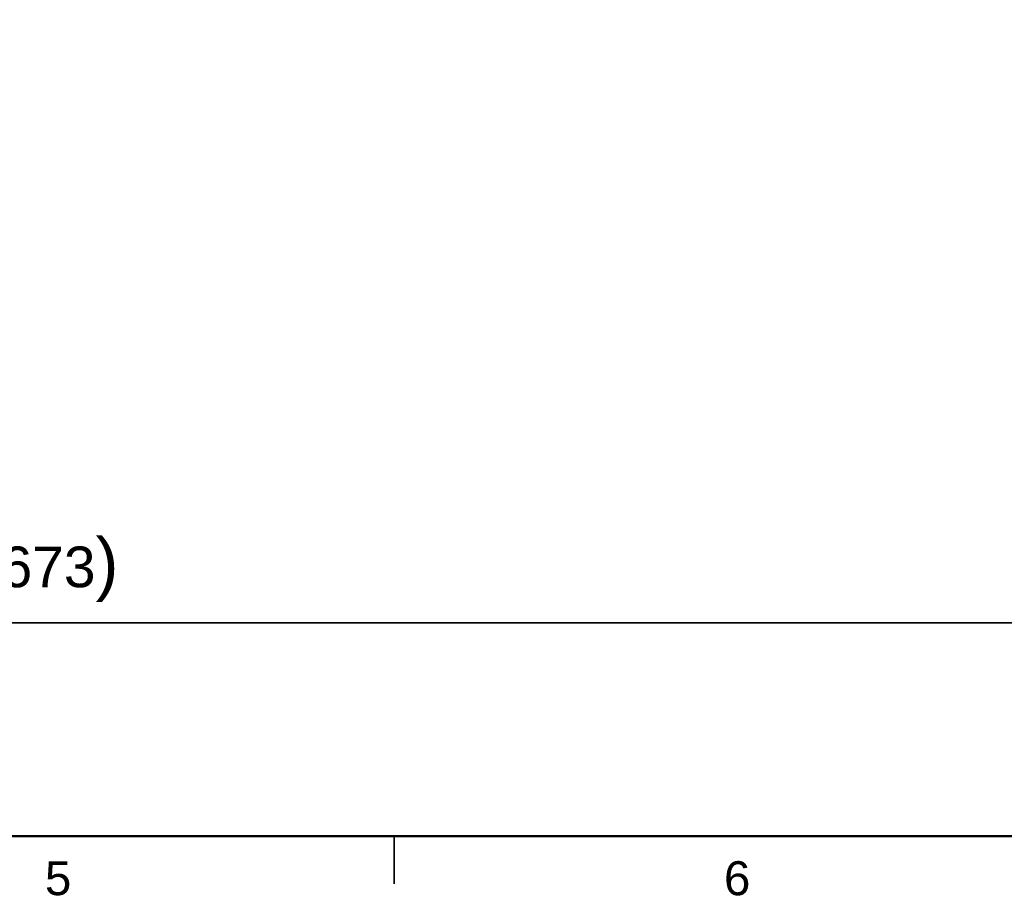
# Model space of a CAD drawing. Header units: millimetres. Extents: x 4 to 1188, y 1 to 840.
# Tile 13 of 256: x 217 to 289, y 1 to 65. Entities that reach past the tile are written whole.
import ezdxf

# ---------------------------------------------------------------- set-up
doc = ezdxf.new("R2010")
doc.units = ezdxf.units.MM
doc.layers.add('1', color=7, linetype='Continuous')
doc.layers.add('256', color=7, linetype='Continuous')
doc.styles.add('Arial Unicode MS', font='Arial Unicode MS')
doc.dimstyles.get("Standard").update_dxf_attribs({"dimtxt": 0.18, "dimasz": 0.18, "dimexe": 0.18, "dimexo": 0.0625, "dimgap": 0.09, "dimtad": 0, "dimtih": 1, "dimtoh": 1, "dimdec": 4, "dimzin": 0, "dimdsep": 46, "dimtxsty": 'Standard', "dimcen": 0.09, "dimadec": 0, "dimazin": 0, "dimtfac": 1, "dimtdec": 4, "dimtofl": 0, "dimtmove": 0, "dimatfit": 3, "dimfxl": 0, "dimtolj": 1, "dimtzin": 0, "dimarcsym": 0})

# ---------------------------------------------------------------- blocks, each defined once
blk = doc.blocks.new('_U4')
at = {"layer": '1', "color": 18, "lineweight": 35}
for p, q in [((106.26, 64.112), (106.26, 18.698)), ((329.365, 64.105), (329.365, 18.698)), ((106.26, 20.698), (329.365, 20.698))]:
    blk.add_line(p, q, dxfattribs=at)
at = {"layer": '1', "color": 18, "lineweight": 70}
for points in [[(106.26, 20.698), (109.76, 21.474), (109.76, 19.922)], [(329.365, 20.698), (325.865, 19.922), (325.865, 21.474)]]:
    blk.add_solid(points, dxfattribs=at)
at = {"layer": '1', "color": 18, "linetype": 'Continuous', "lineweight": 13, "insert": (211.502, 22.234), "char_height": 3, "attachment_point": 7, "line_spacing_factor": 1.047437, "style": 'Arial Unicode MS'}
blk.add_mtext('\\fArial Unicode MS|b0|i0;\\W1.0000;{\\H1.21x;(}1673{\\H1.21x;)}', dxfattribs=at)

msp = doc.modelspace()

# ---------------------------------------------------------------- linework, layer by layer
at = {"layer": '256', "color": 18, "linetype": 'Continuous', "lineweight": 50}
msp.add_line((1184, 5), (23, 5), dxfattribs=at)
at = {"layer": '256', "color": 18, "linetype": 'Continuous', "lineweight": 35}
msp.add_line((244.5, 5), (244.5, 1.5), dxfattribs=at)

# ---------------------------------------------------------------- texts
at = {"layer": '256', "color": 18, "linetype": 'Continuous', "lineweight": 13, "char_height": 2.5, "attachment_point": 7, "line_spacing_factor": 1.047437, "style": 'Arial Unicode MS'}
for s, insert in [('\\fArial Unicode MS|b0|i0;\\W1.0000;5', (218.7863, 0.6224)), ('\\fArial Unicode MS|b0|i0;\\W1.0000;6', (268.7863, 0.6173))]:
    msp.add_mtext(s, dxfattribs=dict(at, insert=insert))

# ---------------------------------------------------------------- dimensions: what is measured, and where the dimension line sits
at = {"layer": '1', "color": 18, "linetype": 'Continuous', "lineweight": 13}
dim = msp.add_linear_dim(base=(329.3649, 20.6978), p1=(106.2604, 65.1117), p2=(329.3649, 65.105), dimstyle='Standard', override={"dimtxt": 3, "dimasz": 3.5, "dimexe": 2, "dimexo": 1, "dimgap": 1.5, "dimtad": 1, "dimtih": 1, "dimtoh": 0, "dimdec": 0, "dimlfac": 7.5, "dimzin": 8, "dimdsep": 44, "dimlunit": 2, "dimpost": '(<>)', "dimtxsty": 'Arial Unicode MS', "dimsah": 1, "dimse1": 0, "dimse2": 0, "dimsd1": 0, "dimsd2": 0, "dimclrd": 18, "dimclre": 18, "dimclrt": 18, "dimtm": -0.1, "dimtfac": 0.666667, "dimtdec": 2, "dimtofl": 1, "dimtmove": 0, "dimtzin": 8, "dimlwd": 35, "dimlwe": 35}, dxfattribs=at)
dim.commit()
dim.dimension.update_dxf_attribs({"geometry": '_U4', "text_midpoint": (217.8127, 20.6978), "dimtype": 160})

doc.saveas('drawing.dxf')
